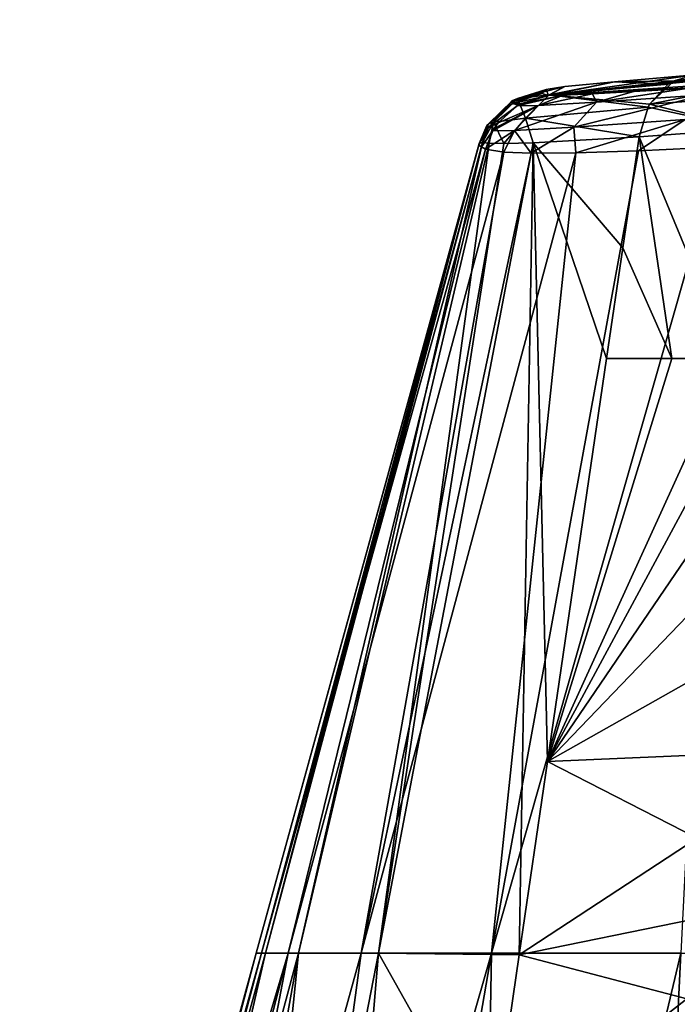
# Model space of a CAD drawing. Header units: millimetres. Extents: x -50 to 50, y 102 to 190.
# Tile 10 of 256: x -22.96 to -16.49, y 180.5 to 190.2. Entities that reach past the tile are written whole.
import ezdxf

# ---------------------------------------------------------------- set-up
doc = ezdxf.new("R2010")
doc.units = ezdxf.units.MM
doc.header["$LTSCALE"] = 65.185185
for name, color, linetype in [('76', 7, 'CONTINUOUS'), ('77', 7, 'CONTINUOUS'), ('78', 7, 'CONTINUOUS'), ('79', 7, 'CONTINUOUS'), ('87', 7, 'CONTINUOUS'), ('91', 7, 'CONTINUOUS'), ('93', 7, 'CONTINUOUS'), ('94', 7, 'CONTINUOUS')]:
    doc.layers.add(name, color=color, linetype=linetype)

msp = doc.modelspace()

# ---------------------------------------------------------------- linework, layer by layer
at = {"layer": '76', "color": 7, "linetype": 'CONTINUOUS'}
for points in [[(-16.8622, 189.0418, 12.5413), (-17.906, 188.9845, 10.0834), (-17.0225, 187.9487, 12.539), (-16.8622, 189.0418, 12.5413)], [(-18.4378, 188.977, 1.723), (-18.4396, 188.9605, -1.868), (-20.6323, 181.0072, 0.1848), (-18.4378, 188.977, 1.723)], [(-20.5415, 181.0072, 3.3762), (-18.4378, 188.977, 1.723), (-20.6323, 181.0072, 0.1848), (-20.5415, 181.0072, 3.3762)], [(-20.6323, 181.0072, 0.1848), (-18.4396, 188.9605, -1.868), (-20.5796, 181.0072, -3.0493), (-20.6323, 181.0072, 0.1848)], [(-18.4396, 188.9605, -1.868), (-18.4155, 188.9436, -4.7755), (-20.5796, 181.0072, -3.0493), (-18.4396, 188.9605, -1.868)], [(-18.4155, 188.9436, -4.7755), (-18.3752, 188.9229, -7.0034), (-20.5796, 181.0072, -3.0493), (-18.4155, 188.9436, -4.7755)], [(-20.5796, 181.0072, -3.0493), (-18.3752, 188.9229, -7.0034), (-20.3184, 181.0072, -6.2635), (-20.5796, 181.0072, -3.0493)], [(-18.4053, 188.9859, 4.7375), (-18.4378, 188.977, 1.723), (-20.5415, 181.0072, 3.3762), (-18.4053, 188.9859, 4.7375)], [(-20.216, 181.0072, 6.5503), (-18.4053, 188.9859, 4.7375), (-20.5415, 181.0072, 3.3762), (-20.216, 181.0072, 6.5503)], [(-18.3752, 188.9229, -7.0034), (-18.1932, 188.8912, -9.1811), (-20.3184, 181.0072, -6.2635), (-18.3752, 188.9229, -7.0034)], [(-18.3396, 188.9812, 7.2545), (-18.4053, 188.9859, 4.7375), (-20.216, 181.0072, 6.5503), (-18.3396, 188.9812, 7.2545)], [(-19.4277, 181.0072, 9.6423), (-18.3396, 188.9812, 7.2545), (-20.216, 181.0072, 6.5503), (-19.4277, 181.0072, 9.6423)], [(-17.906, 188.9845, 10.0834), (-18.1953, 188.9775, 8.6886), (-19.4277, 181.0072, 9.6423), (-17.906, 188.9845, 10.0834)], [(-18.0422, 180.991, 12.525), (-17.906, 188.9845, 10.0834), (-19.4277, 181.0072, 9.6423), (-18.0422, 180.991, 12.525)], [(-18.1953, 188.9775, 8.6886), (-18.3396, 188.9812, 7.2545), (-19.4277, 181.0072, 9.6423), (-18.1953, 188.9775, 8.6886)], [(-16.869, 188.905, -13.1569), (-16.0521, 188.9448, -14.3598), (-18.3176, 181.0072, -12.3485), (-16.869, 188.905, -13.1569)], [(-18.3176, 181.0072, -12.3485), (-16.0521, 188.9448, -14.3598), (-16.4527, 181.0072, -14.9819), (-18.3176, 181.0072, -12.3485)], [(-17.4842, 188.884, -11.9086), (-16.869, 188.905, -13.1569), (-18.3176, 181.0072, -12.3485), (-17.4842, 188.884, -11.9086)], [(-18.0422, 180.991, 12.525), (-17.7635, 182.8926, 12.5288), (-17.906, 188.9845, 10.0834), (-18.0422, 180.991, 12.525)], [(-17.0225, 187.9487, 12.539), (-17.906, 188.9845, 10.0834), (-17.1822, 186.8595, 12.5367), (-17.0225, 187.9487, 12.539)], [(-17.1822, 186.8595, 12.5367), (-17.906, 188.9845, 10.0834), (-17.7635, 182.8926, 12.5288), (-17.1822, 186.8595, 12.5367)], [(-20.3184, 181.0072, -6.2635), (-18.1932, 188.8912, -9.1811), (-19.598, 181.0072, -9.3972), (-20.3184, 181.0072, -6.2635)], [(-18.1932, 188.8912, -9.1811), (-17.9265, 188.8809, -10.5459), (-19.598, 181.0072, -9.3972), (-18.1932, 188.8912, -9.1811)], [(-17.9265, 188.8809, -10.5459), (-17.4842, 188.884, -11.9086), (-19.598, 181.0072, -9.3972), (-17.9265, 188.8809, -10.5459)], [(-19.598, 181.0072, -9.3972), (-17.4842, 188.884, -11.9086), (-18.3176, 181.0072, -12.3485), (-19.598, 181.0072, -9.3972)], [(-20.6323, 181.0072, 0.1848), (-20.5796, 181.0072, -3.0493), (-22.9614, 172.5191, -0.4863), (-20.6323, 181.0072, 0.1848)], [(-22.9497, 172.5183, 0.8019), (-20.6323, 181.0072, 0.1848), (-22.9614, 172.5191, -0.4863), (-22.9497, 172.5183, 0.8019)], [(-22.9614, 172.5191, -0.4863), (-20.5796, 181.0072, -3.0493), (-22.8362, 172.5182, -2.5415), (-22.9614, 172.5191, -0.4863)], [(-22.8634, 172.5181, 2.1985), (-20.6323, 181.0072, 0.1848), (-22.9497, 172.5183, 0.8019), (-22.8634, 172.5181, 2.1985)], [(-20.5415, 181.0072, 3.3762), (-20.6323, 181.0072, 0.1848), (-22.8634, 172.5181, 2.1985), (-20.5415, 181.0072, 3.3762)], [(-22.4954, 172.5178, 4.6387), (-20.5415, 181.0072, 3.3762), (-22.8634, 172.5181, 2.1985), (-22.4954, 172.5178, 4.6387)], [(-20.5796, 181.0072, -3.0493), (-20.3184, 181.0072, -6.2635), (-22.8362, 172.5182, -2.5415), (-20.5796, 181.0072, -3.0493)], [(-22.8362, 172.5182, -2.5415), (-20.3184, 181.0072, -6.2635), (-22.5306, 172.5163, -4.4188), (-22.8362, 172.5182, -2.5415)], [(-22.5306, 172.5163, -4.4188), (-20.3184, 181.0072, -6.2635), (-21.9411, 172.5163, -6.8286), (-22.5306, 172.5163, -4.4188)], [(-20.216, 181.0072, 6.5503), (-20.5415, 181.0072, 3.3762), (-22.4954, 172.5178, 4.6387), (-20.216, 181.0072, 6.5503)], [(-21.7352, 172.5165, 7.4608), (-20.216, 181.0072, 6.5503), (-22.4954, 172.5178, 4.6387), (-21.7352, 172.5165, 7.4608)], [(-20.3184, 181.0072, -6.2635), (-19.598, 181.0072, -9.3972), (-21.9411, 172.5163, -6.8286), (-20.3184, 181.0072, -6.2635)], [(-21.9411, 172.5163, -6.8286), (-19.598, 181.0072, -9.3972), (-20.7477, 172.5149, -9.8929), (-21.9411, 172.5163, -6.8286)], [(-21.0832, 172.516, 9.155), (-20.216, 181.0072, 6.5503), (-21.7352, 172.5165, 7.4608), (-21.0832, 172.516, 9.155)], [(-19.4277, 181.0072, 9.6423), (-20.216, 181.0072, 6.5503), (-21.0832, 172.516, 9.155), (-19.4277, 181.0072, 9.6423)], [(-20.145, 172.5145, 11.0618), (-19.4277, 181.0072, 9.6423), (-21.0832, 172.516, 9.155), (-20.145, 172.5145, 11.0618)], [(-19.598, 181.0072, -9.3972), (-18.3176, 181.0072, -12.3485), (-20.7477, 172.5149, -9.8929), (-19.598, 181.0072, -9.3972)], [(-20.7477, 172.5149, -9.8929), (-18.3176, 181.0072, -12.3485), (-19.7764, 172.5148, -11.7095), (-20.7477, 172.5149, -9.8929)], [(-18.3275, 179.0461, 12.5208), (-19.4277, 181.0072, 9.6423), (-20.145, 172.5145, 11.0618), (-18.3275, 179.0461, 12.5208)], [(-19.7764, 172.5148, -11.7095), (-18.3176, 181.0072, -12.3485), (-18.4674, 172.5139, -13.6922), (-19.7764, 172.5148, -11.7095)], [(-18.0422, 180.991, 12.525), (-19.4277, 181.0072, 9.6423), (-18.3275, 179.0461, 12.5208), (-18.0422, 180.991, 12.525)], [(-18.3176, 181.0072, -12.3485), (-16.4527, 181.0072, -14.9819), (-18.4674, 172.5139, -13.6922), (-18.3176, 181.0072, -12.3485)], [(-18.4674, 172.5139, -13.6922), (-16.4527, 181.0072, -14.9819), (-16.8612, 172.5142, -15.6278), (-18.4674, 172.5139, -13.6922)], [(-16.4527, 181.0072, -14.9819), (-14.0901, 181.0072, -17.1807), (-16.8612, 172.5142, -15.6278), (-16.4527, 181.0072, -14.9819)], [(-16.8612, 172.5142, -15.6278), (-14.0901, 181.0072, -17.1807), (-15.0537, 172.5132, -17.3763), (-16.8612, 172.5142, -15.6278)]]:
    msp.add_3dface(points, dxfattribs=at)
at = {"layer": '77', "color": 7, "linetype": 'CONTINUOUS'}
for points in [[(-17.3201, 189.4659, -10.3548), (-16.9052, 189.4914, -11.6299), (-17.2813, 189.3855, -11.521), (-17.3201, 189.4659, -10.3548)], [(-16.9052, 189.4914, -11.6299), (-16.3074, 189.5306, -12.8334), (-17.2813, 189.3855, -11.521), (-16.9052, 189.4914, -11.6299)], [(-17.2813, 189.3855, -11.521), (-16.3074, 189.5306, -12.8334), (-16.2116, 189.4568, -13.5645), (-17.2813, 189.3855, -11.521)], [(-17.506, 189.1381, -11.6115), (-18.0906, 189.1036, -9.3271), (-17.2813, 189.3855, -11.521), (-17.506, 189.1381, -11.6115)], [(-18.0906, 189.1036, -9.3271), (-17.8531, 189.3524, -9.2871), (-17.2813, 189.3855, -11.521), (-18.0906, 189.1036, -9.3271)], [(-18.0532, 189.3552, -6.9939), (-17.6094, 189.4515, -8.8249), (-18.0644, 189.3484, -6.9942), (-18.0532, 189.3552, -6.9939)], [(-18.0644, 189.3484, -6.9942), (-17.6094, 189.4515, -8.8249), (-17.8531, 189.3524, -9.2871), (-18.0644, 189.3484, -6.9942)], [(-18.0303, 189.3682, -6.9931), (-17.6094, 189.4515, -8.8249), (-18.0532, 189.3552, -6.9939), (-18.0303, 189.3682, -6.9931)], [(-17.7545, 189.4506, -6.9841), (-17.6094, 189.4515, -8.8249), (-18.0303, 189.3682, -6.9931), (-17.7545, 189.4506, -6.9841)], [(-17.6094, 189.4515, -8.8249), (-17.3201, 189.4659, -10.3548), (-17.8531, 189.3524, -9.2871), (-17.6094, 189.4515, -8.8249)], [(-17.8531, 189.3524, -9.2871), (-17.3201, 189.4659, -10.3548), (-17.2813, 189.3855, -11.521), (-17.8531, 189.3524, -9.2871)], [(-16.409, 189.2123, -13.7098), (-17.506, 189.1381, -11.6115), (-16.2116, 189.4568, -13.5645), (-16.409, 189.2123, -13.7098)], [(-17.506, 189.1381, -11.6115), (-17.2813, 189.3855, -11.521), (-16.2116, 189.4568, -13.5645), (-17.506, 189.1381, -11.6115)], [(-18.0906, 189.1036, -9.3271), (-18.3033, 189.1014, -7.0015), (-17.8531, 189.3524, -9.2871), (-18.0906, 189.1036, -9.3271)], [(-17.8531, 189.3524, -9.2871), (-18.3033, 189.1014, -7.0015), (-18.2889, 189.1254, -7.0011), (-17.8531, 189.3524, -9.2871)], [(-18.2494, 189.1819, -6.9999), (-17.8531, 189.3524, -9.2871), (-18.2889, 189.1254, -7.0011), (-18.2494, 189.1819, -6.9999)], [(-18.0644, 189.3484, -6.9942), (-17.8531, 189.3524, -9.2871), (-18.2494, 189.1819, -6.9999), (-18.0644, 189.3484, -6.9942)], [(-16.409, 189.2123, -13.7098), (-17.4842, 188.884, -11.9086), (-17.506, 189.1381, -11.6115), (-16.409, 189.2123, -13.7098)], [(-16.869, 188.905, -13.1569), (-17.4842, 188.884, -11.9086), (-16.409, 189.2123, -13.7098), (-16.869, 188.905, -13.1569)], [(-16.0521, 188.9448, -14.3598), (-16.869, 188.905, -13.1569), (-16.409, 189.2123, -13.7098), (-16.0521, 188.9448, -14.3598)], [(-18.1932, 188.8912, -9.1811), (-18.3752, 188.9229, -7.0034), (-18.0906, 189.1036, -9.3271), (-18.1932, 188.8912, -9.1811)], [(-18.0906, 189.1036, -9.3271), (-18.3752, 188.9229, -7.0034), (-18.3033, 189.1014, -7.0015), (-18.0906, 189.1036, -9.3271)], [(-17.9265, 188.8809, -10.5459), (-18.1932, 188.8912, -9.1811), (-18.0906, 189.1036, -9.3271), (-17.9265, 188.8809, -10.5459)], [(-17.506, 189.1381, -11.6115), (-17.9265, 188.8809, -10.5459), (-18.0906, 189.1036, -9.3271), (-17.506, 189.1381, -11.6115)], [(-17.4842, 188.884, -11.9086), (-17.9265, 188.8809, -10.5459), (-17.506, 189.1381, -11.6115), (-17.4842, 188.884, -11.9086)]]:
    msp.add_3dface(points, dxfattribs=at)
at = {"layer": '78', "color": 7, "linetype": 'CONTINUOUS'}
for points in [[(-17.6094, 189.4515, -8.8249), (-17.7545, 189.4506, -6.9841), (-5.9242, 190.1054, -6.988), (-17.6094, 189.4515, -8.8249)], [(-17.3201, 189.4659, -10.3548), (-17.6094, 189.4515, -8.8249), (-5.9242, 190.1054, -6.988), (-17.3201, 189.4659, -10.3548)], [(-16.9052, 189.4914, -11.6299), (-17.3201, 189.4659, -10.3548), (-5.9242, 190.1054, -6.988), (-16.9052, 189.4914, -11.6299)], [(-16.3074, 189.5306, -12.8334), (-16.9052, 189.4914, -11.6299), (-5.9242, 190.1054, -6.988), (-16.3074, 189.5306, -12.8334)]]:
    msp.add_3dface(points, dxfattribs=at)
at = {"layer": '79', "color": 7, "linetype": 'CONTINUOUS'}
for points in [[(-5.9242, 190.1054, -6.988), (-17.7545, 189.4506, -6.9841), (-6.6406, 190.1958, 21.3305), (-5.9242, 190.1054, -6.988)], [(-6.6406, 190.1958, 21.3305), (-17.7545, 189.4506, -6.9841), (-13.582, 189.8617, 18.4123), (-6.6406, 190.1958, 21.3305)], [(-13.582, 189.8617, 18.4123), (-17.7545, 189.4506, -6.9841), (-14.5249, 189.7922, 15.607), (-13.582, 189.8617, 18.4123)], [(-14.5249, 189.7922, 15.607), (-17.7545, 189.4506, -6.9841), (-15.3093, 189.7325, 13.9879), (-14.5249, 189.7922, 15.607)], [(-15.3093, 189.7325, 13.9879), (-17.7545, 189.4506, -6.9841), (-16.3138, 189.6523, 12.1919), (-15.3093, 189.7325, 13.9879)], [(-16.3138, 189.6523, 12.1919), (-17.7545, 189.4506, -6.9841), (-17.1056, 189.5844, 10.5078), (-16.3138, 189.6523, 12.1919)], [(-17.1056, 189.5844, 10.5078), (-17.7545, 189.4506, -6.9841), (-17.593, 189.5373, 8.4533), (-17.1056, 189.5844, 10.5078)], [(-17.8259, 189.4848, 0.5811), (-17.8077, 189.4979, 3.161), (-17.8178, 189.4695, -2.6948), (-17.8259, 189.4848, 0.5811)], [(-17.7769, 189.5094, 5.264), (-17.7545, 189.4506, -6.9841), (-17.8178, 189.4695, -2.6948), (-17.7769, 189.5094, 5.264)], [(-17.8077, 189.4979, 3.161), (-17.7769, 189.5094, 5.264), (-17.8178, 189.4695, -2.6948), (-17.8077, 189.4979, 3.161)], [(-17.593, 189.5373, 8.4533), (-17.7545, 189.4506, -6.9841), (-17.7769, 189.5094, 5.264), (-17.593, 189.5373, 8.4533)]]:
    msp.add_3dface(points, dxfattribs=at)
at = {"layer": '87', "color": 7, "linetype": 'CONTINUOUS'}
for points in [[(-16.8622, 189.0418, 12.5413), (-15.9569, 186.8594, 14.7161), (-15.7843, 189.1212, 14.488), (-16.8622, 189.0418, 12.5413)], [(-16.8622, 189.0418, 12.5413), (-17.0225, 187.9487, 12.539), (-16.541, 186.8595, 13.6497), (-16.8622, 189.0418, 12.5413)], [(-15.9569, 186.8594, 14.7161), (-16.8622, 189.0418, 12.5413), (-16.541, 186.8595, 13.6497), (-15.9569, 186.8594, 14.7161)], [(-17.0225, 187.9487, 12.539), (-17.1822, 186.8595, 12.5367), (-16.541, 186.8595, 13.6497), (-17.0225, 187.9487, 12.539)]]:
    msp.add_3dface(points, dxfattribs=at)
at = {"layer": '91', "color": 7, "linetype": 'CONTINUOUS'}
for points in [[(-17.1822, 186.8595, 12.5367), (-17.7635, 182.8926, 12.5288), (-16.541, 186.8595, 13.6497), (-17.1822, 186.8595, 12.5367)], [(-17.7635, 182.8926, 12.5288), (-15.9569, 186.8594, 14.7161), (-16.541, 186.8595, 13.6497), (-17.7635, 182.8926, 12.5288)], [(-15.9569, 186.8594, 14.7161), (-17.7635, 182.8926, 12.5288), (-16.0295, 186.1139, 14.7456), (-15.9569, 186.8594, 14.7161)], [(-17.7635, 182.8926, 12.5288), (-16.0919, 185.353, 14.7709), (-16.0295, 186.1139, 14.7456), (-17.7635, 182.8926, 12.5288)], [(-17.7635, 182.8926, 12.5288), (-16.1464, 184.5769, 14.793), (-16.0919, 185.353, 14.7709), (-17.7635, 182.8926, 12.5288)], [(-17.7635, 182.8926, 12.5288), (-16.1957, 183.7811, 14.813), (-16.1464, 184.5769, 14.793), (-17.7635, 182.8926, 12.5288)], [(-17.7635, 182.8926, 12.5288), (-16.2429, 182.9611, 14.8321), (-16.1957, 183.7811, 14.813), (-17.7635, 182.8926, 12.5288)], [(-17.7635, 182.8926, 12.5288), (-18.0422, 180.991, 12.525), (-16.2903, 182.1392, 14.8513), (-17.7635, 182.8926, 12.5288)], [(-17.7635, 182.8926, 12.5288), (-16.2903, 182.1392, 14.8513), (-16.2429, 182.9611, 14.8321), (-17.7635, 182.8926, 12.5288)], [(-18.0422, 180.991, 12.525), (-16.3396, 181.3391, 14.8713), (-16.2903, 182.1392, 14.8513), (-18.0422, 180.991, 12.525)], [(-18.0422, 180.991, 12.525), (-16.3942, 180.5574, 14.8934), (-16.3396, 181.3391, 14.8713), (-18.0422, 180.991, 12.525)], [(-18.0422, 180.991, 12.525), (-18.3275, 179.0461, 12.5208), (-16.3942, 180.5574, 14.8934), (-18.0422, 180.991, 12.525)], [(-18.3275, 179.0461, 12.5208), (-16.4568, 179.7903, 14.9188), (-16.3942, 180.5574, 14.8934), (-18.3275, 179.0461, 12.5208)]]:
    msp.add_3dface(points, dxfattribs=at)
at = {"layer": '93', "color": 7, "linetype": 'CONTINUOUS'}
for points in [[(-16.759, 189.3641, 12.4656), (-15.2615, 189.4714, 15.2767), (-15.0082, 189.7099, 15.149), (-16.759, 189.3641, 12.4656)], [(-16.759, 189.3641, 12.4656), (-15.0082, 189.7099, 15.149), (-16.5164, 189.595, 12.313), (-16.759, 189.3641, 12.4656)], [(-15.3093, 189.7325, 13.9879), (-16.3138, 189.6523, 12.1919), (-16.5164, 189.595, 12.313), (-15.3093, 189.7325, 13.9879)], [(-15.0082, 189.7099, 15.149), (-15.3093, 189.7325, 13.9879), (-16.5164, 189.595, 12.313), (-15.0082, 189.7099, 15.149)], [(-16.759, 189.3641, 12.4656), (-16.5164, 189.595, 12.313), (-16.576, 189.5596, 12.3495), (-16.759, 189.3641, 12.4656)], [(-16.759, 189.3641, 12.4656), (-15.7843, 189.1212, 14.488), (-15.2615, 189.4714, 15.2767), (-16.759, 189.3641, 12.4656)], [(-16.8622, 189.0418, 12.5413), (-15.7843, 189.1212, 14.488), (-16.7749, 189.3363, 12.4763), (-16.8622, 189.0418, 12.5413)], [(-16.7749, 189.3363, 12.4763), (-15.7843, 189.1212, 14.488), (-16.759, 189.3641, 12.4656), (-16.7749, 189.3363, 12.4763)]]:
    msp.add_3dface(points, dxfattribs=at)
at = {"layer": '94', "color": 7, "linetype": 'CONTINUOUS'}
for points in [[(-17.1056, 189.5844, 10.5078), (-17.593, 189.5373, 8.4533), (-17.7482, 189.4574, 9.2993), (-17.1056, 189.5844, 10.5078)], [(-16.576, 189.5596, 12.3495), (-17.1056, 189.5844, 10.5078), (-17.7482, 189.4574, 9.2993), (-16.576, 189.5596, 12.3495)], [(-16.3138, 189.6523, 12.1919), (-17.1056, 189.5844, 10.5078), (-16.5164, 189.595, 12.313), (-16.3138, 189.6523, 12.1919)], [(-16.5164, 189.595, 12.313), (-17.1056, 189.5844, 10.5078), (-16.576, 189.5596, 12.3495), (-16.5164, 189.595, 12.313)], [(-17.8259, 189.4848, 0.5811), (-17.8178, 189.4695, -2.6948), (-18.1252, 189.3845, -0.4735), (-17.8259, 189.4848, 0.5811)], [(-18.1102, 189.4007, 2.7864), (-17.8259, 189.4848, 0.5811), (-18.1252, 189.3845, -0.4735), (-18.1102, 189.4007, 2.7864)], [(-17.8077, 189.4979, 3.161), (-17.8259, 189.4848, 0.5811), (-18.1102, 189.4007, 2.7864), (-17.8077, 189.4979, 3.161)], [(-18.0591, 189.4187, 6.0461), (-17.8077, 189.4979, 3.161), (-18.1102, 189.4007, 2.7864), (-18.0591, 189.4187, 6.0461)], [(-17.593, 189.5373, 8.4533), (-17.7769, 189.5094, 5.264), (-18.0591, 189.4187, 6.0461), (-17.593, 189.5373, 8.4533)], [(-17.7482, 189.4574, 9.2993), (-17.593, 189.5373, 8.4533), (-18.0591, 189.4187, 6.0461), (-17.7482, 189.4574, 9.2993)], [(-17.7769, 189.5094, 5.264), (-17.8077, 189.4979, 3.161), (-18.0591, 189.4187, 6.0461), (-17.7769, 189.5094, 5.264)], [(-16.759, 189.3641, 12.4656), (-16.576, 189.5596, 12.3495), (-17.7482, 189.4574, 9.2993), (-16.759, 189.3641, 12.4656)], [(-18.3622, 189.153, -0.4726), (-18.3472, 189.1692, 2.79), (-18.1252, 189.3845, -0.4735), (-18.3622, 189.153, -0.4726)], [(-18.3622, 189.153, -0.4726), (-18.1252, 189.3845, -0.4735), (-18.1077, 189.3694, -3.7333), (-18.3622, 189.153, -0.4726)], [(-18.3472, 189.1692, 2.79), (-18.2961, 189.1873, 6.0531), (-18.1102, 189.4007, 2.7864), (-18.3472, 189.1692, 2.79)], [(-18.3472, 189.1692, 2.79), (-18.1102, 189.4007, 2.7864), (-18.1252, 189.3845, -0.4735), (-18.3472, 189.1692, 2.79)], [(-18.2961, 189.1873, 6.0531), (-17.9803, 189.2269, 9.3523), (-18.0591, 189.4187, 6.0461), (-18.2961, 189.1873, 6.0531)], [(-18.2961, 189.1873, 6.0531), (-18.0591, 189.4187, 6.0461), (-18.1102, 189.4007, 2.7864), (-18.2961, 189.1873, 6.0531)], [(-18.1252, 189.3845, -0.4735), (-17.8178, 189.4695, -2.6948), (-18.1077, 189.3694, -3.7333), (-18.1252, 189.3845, -0.4735)], [(-17.8178, 189.4695, -2.6948), (-17.7545, 189.4506, -6.9841), (-18.1077, 189.3694, -3.7333), (-17.8178, 189.4695, -2.6948)], [(-17.7545, 189.4506, -6.9841), (-18.0303, 189.3682, -6.9931), (-18.1077, 189.3694, -3.7333), (-17.7545, 189.4506, -6.9841)], [(-17.9803, 189.2269, 9.3523), (-17.7482, 189.4574, 9.2993), (-18.0591, 189.4187, 6.0461), (-17.9803, 189.2269, 9.3523)], [(-17.9803, 189.2269, 9.3523), (-16.7749, 189.3363, 12.4763), (-17.7482, 189.4574, 9.2993), (-17.9803, 189.2269, 9.3523)], [(-16.7749, 189.3363, 12.4763), (-16.759, 189.3641, 12.4656), (-17.7482, 189.4574, 9.2993), (-16.7749, 189.3363, 12.4763)], [(-18.3447, 189.1379, -3.7345), (-18.3622, 189.153, -0.4726), (-18.1077, 189.3694, -3.7333), (-18.3447, 189.1379, -3.7345)], [(-18.0532, 189.3552, -6.9939), (-18.3447, 189.1379, -3.7345), (-18.1077, 189.3694, -3.7333), (-18.0532, 189.3552, -6.9939)], [(-18.0532, 189.3552, -6.9939), (-18.0644, 189.3484, -6.9942), (-18.3447, 189.1379, -3.7345), (-18.0532, 189.3552, -6.9939)], [(-18.0644, 189.3484, -6.9942), (-18.2494, 189.1819, -6.9999), (-18.3447, 189.1379, -3.7345), (-18.0644, 189.3484, -6.9942)], [(-18.0303, 189.3682, -6.9931), (-18.0532, 189.3552, -6.9939), (-18.1077, 189.3694, -3.7333), (-18.0303, 189.3682, -6.9931)], [(-16.8622, 189.0418, 12.5413), (-16.7749, 189.3363, 12.4763), (-17.9803, 189.2269, 9.3523), (-16.8622, 189.0418, 12.5413)], [(-18.4053, 188.9859, 4.7375), (-18.3396, 188.9812, 7.2545), (-18.2961, 189.1873, 6.0531), (-18.4053, 188.9859, 4.7375)], [(-18.3472, 189.1692, 2.79), (-18.4053, 188.9859, 4.7375), (-18.2961, 189.1873, 6.0531), (-18.3472, 189.1692, 2.79)], [(-18.3396, 188.9812, 7.2545), (-18.1953, 188.9775, 8.6886), (-18.2961, 189.1873, 6.0531), (-18.3396, 188.9812, 7.2545)], [(-18.2961, 189.1873, 6.0531), (-18.1953, 188.9775, 8.6886), (-17.9803, 189.2269, 9.3523), (-18.2961, 189.1873, 6.0531)], [(-18.1953, 188.9775, 8.6886), (-17.906, 188.9845, 10.0834), (-17.9803, 189.2269, 9.3523), (-18.1953, 188.9775, 8.6886)], [(-17.906, 188.9845, 10.0834), (-16.8622, 189.0418, 12.5413), (-17.9803, 189.2269, 9.3523), (-17.906, 188.9845, 10.0834)], [(-18.4396, 188.9605, -1.868), (-18.4378, 188.977, 1.723), (-18.3622, 189.153, -0.4726), (-18.4396, 188.9605, -1.868)], [(-18.3447, 189.1379, -3.7345), (-18.4396, 188.9605, -1.868), (-18.3622, 189.153, -0.4726), (-18.3447, 189.1379, -3.7345)], [(-18.4155, 188.9436, -4.7755), (-18.4396, 188.9605, -1.868), (-18.3447, 189.1379, -3.7345), (-18.4155, 188.9436, -4.7755)], [(-18.4378, 188.977, 1.723), (-18.4053, 188.9859, 4.7375), (-18.3472, 189.1692, 2.79), (-18.4378, 188.977, 1.723)], [(-18.3622, 189.153, -0.4726), (-18.4378, 188.977, 1.723), (-18.3472, 189.1692, 2.79), (-18.3622, 189.153, -0.4726)], [(-18.2889, 189.1254, -7.0011), (-18.4155, 188.9436, -4.7755), (-18.3447, 189.1379, -3.7345), (-18.2889, 189.1254, -7.0011)], [(-18.3033, 189.1014, -7.0015), (-18.4155, 188.9436, -4.7755), (-18.2889, 189.1254, -7.0011), (-18.3033, 189.1014, -7.0015)], [(-18.3752, 188.9229, -7.0034), (-18.4155, 188.9436, -4.7755), (-18.3033, 189.1014, -7.0015), (-18.3752, 188.9229, -7.0034)], [(-18.2494, 189.1819, -6.9999), (-18.2889, 189.1254, -7.0011), (-18.3447, 189.1379, -3.7345), (-18.2494, 189.1819, -6.9999)]]:
    msp.add_3dface(points, dxfattribs=at)

doc.saveas('drawing.dxf')
